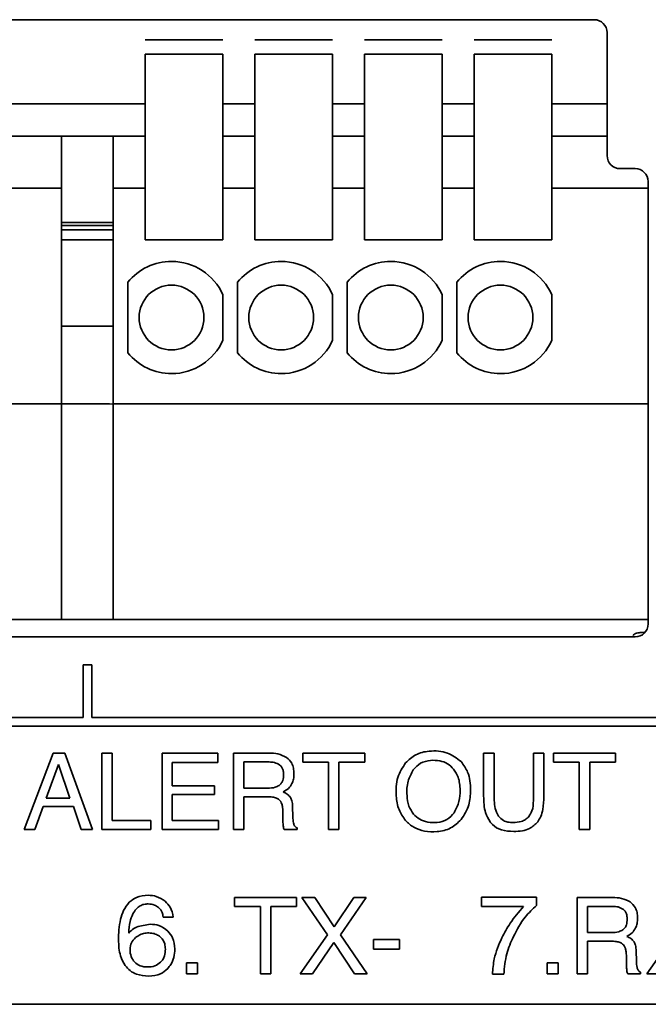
# Model space of a CAD drawing. Header units: millimetres. Extents: x -253 to 658, y -105 to 533.
# Tile 21 of 32: x 575 to 589, y 181 to 204. Entities that reach past the tile are written whole.
import ezdxf

# ---------------------------------------------------------------- set-up
doc = ezdxf.new("R2010")
doc.units = ezdxf.units.MM

msp = doc.modelspace()

# ---------------------------------------------------------------- linework, layer by layer
at = {"color": 7, "linetype": 'Continuous', "lineweight": 35}
for p, q in [((588.09132, 203.94467), (562.46132, 203.94467)), ((577.69132, 203.48101), (579.49132, 203.48101)), ((580.23132, 203.48101), (582.03132, 203.48101)), ((582.77132, 203.48101), (584.57132, 203.48101)), ((585.31132, 203.48101), (587.11132, 203.48101)), ((588.39132, 200.79467), (588.39132, 203.64467)), ((577.69132, 203.14467), (577.69132, 199.74353)), ((579.49132, 203.14467), (577.69132, 203.14467)), ((577.69132, 199.7424), (577.69132, 203.14467)), ((577.69132, 203.14467), (579.49132, 203.14467)), ((579.49132, 203.14467), (579.49132, 199.74353)), ((579.49132, 199.7424), (579.49132, 203.14467)), ((580.23132, 203.14467), (580.23132, 199.74353)), ((582.03132, 203.14467), (580.23132, 203.14467)), ((580.23132, 199.7424), (580.23132, 203.14467)), ((580.23132, 203.14467), (582.03132, 203.14467)), ((582.03132, 203.14467), (582.03132, 199.74353)), ((582.03132, 199.7424), (582.03132, 203.14467)), ((582.77132, 203.14467), (582.77132, 199.74353)), ((584.57132, 203.14467), (582.77132, 203.14467)), ((582.77132, 199.7424), (582.77132, 203.14467)), ((582.77132, 203.14467), (584.57132, 203.14467)), ((584.57132, 203.14467), (584.57132, 199.74353)), ((584.57132, 199.7424), (584.57132, 203.14467)), ((585.31132, 203.14467), (585.31132, 199.74353)), ((587.11132, 203.14467), (585.31132, 203.14467)), ((585.31132, 199.7424), (585.31132, 203.14467)), ((585.31132, 203.14467), (587.11132, 203.14467)), ((587.11132, 203.14467), (587.11132, 199.74353)), ((587.11132, 199.7424), (587.11132, 203.14467)), ((577.69132, 201.99467), (573.16132, 201.99467)), ((580.23132, 201.99467), (579.49132, 201.99467)), ((582.77132, 201.99467), (582.03132, 201.99467)), ((585.31132, 201.99467), (584.57132, 201.99467)), ((588.39132, 201.99467), (587.11132, 201.99467)), ((575.75132, 201.24467), (572.75132, 201.24467)), ((573.16132, 201.24467), (577.69132, 201.24467)), ((575.75132, 201.09646), (575.75132, 201.24467)), ((577.69132, 201.24467), (576.95132, 201.24467)), ((576.95132, 201.24467), (576.95132, 201.09646)), ((580.23132, 201.24467), (579.49132, 201.24467)), ((579.49132, 201.24467), (580.23132, 201.24467)), ((582.77132, 201.24467), (582.03132, 201.24467)), ((582.03132, 201.24467), (582.77132, 201.24467)), ((585.31132, 201.24467), (584.57132, 201.24467)), ((584.57132, 201.24467), (585.31132, 201.24467)), ((588.39132, 201.24467), (587.11132, 201.24467)), ((587.11132, 201.24467), (588.39132, 201.24467)), ((575.75132, 200.04467), (575.75132, 201.09646)), ((576.95132, 201.09646), (576.95132, 200.04467)), ((589.04132, 200.49467), (588.69132, 200.49467)), ((589.34132, 189.94467), (589.34132, 200.19467)), ((572.75132, 200.04467), (575.75132, 200.04467)), ((575.75132, 199.74467), (575.75132, 200.04467)), ((576.95132, 200.04467), (577.69132, 200.04467)), ((576.95132, 200.04467), (576.95132, 199.74467)), ((579.49132, 200.04467), (580.23132, 200.04467)), ((582.03132, 200.04467), (582.77132, 200.04467)), ((584.57132, 200.04467), (585.31132, 200.04467)), ((587.11132, 200.04467), (589.34132, 200.04467)), ((575.75132, 195.14467), (575.75132, 199.74467)), ((576.95132, 195.14467), (576.95132, 199.74467)), ((577.69132, 199.7424), (577.69132, 198.84681)), ((579.49132, 198.84681), (579.49132, 199.7424)), ((580.23132, 199.7424), (580.23132, 198.84681)), ((582.03132, 198.84681), (582.03132, 199.7424)), ((582.77132, 199.7424), (582.77132, 198.84681)), ((584.57132, 198.84681), (584.57132, 199.7424)), ((585.31132, 199.7424), (585.31132, 198.84681)), ((587.11132, 198.84681), (587.11132, 199.7424)), ((576.95132, 199.24467), (575.75132, 199.24467)), ((576.95132, 199.17967), (575.75132, 199.17967)), ((576.95132, 199.07967), (575.75132, 199.07967)), ((576.36132, 198.84467), (575.75132, 198.84467)), ((576.36132, 198.84467), (576.95132, 198.84467)), ((577.69132, 198.84681), (579.49132, 198.84681)), ((580.23132, 198.84681), (582.03132, 198.84681)), ((582.77132, 198.84681), (584.57132, 198.84681)), ((585.31132, 198.84681), (587.11132, 198.84681)), ((577.29132, 197.86315), (577.29132, 196.2262)), ((579.83132, 197.86315), (579.83132, 196.2262)), ((582.37132, 197.86315), (582.37132, 196.2262)), ((584.91132, 197.86315), (584.91132, 196.2262)), ((579.49132, 196.52132), (579.49132, 197.56803)), ((582.03132, 196.52132), (582.03132, 197.56803)), ((584.57132, 196.52132), (584.57132, 197.56803)), ((587.11132, 196.52132), (587.11132, 197.56803)), ((576.36132, 196.84467), (575.75132, 196.84467)), ((576.95132, 196.84467), (576.36132, 196.84467)), ((575.75132, 195.04467), (562.59132, 195.04467)), ((575.75132, 195.04467), (575.75132, 195.14467)), ((576.86132, 195.04467), (575.75132, 195.04467)), ((575.75132, 190.34467), (575.75132, 195.04467)), ((576.95132, 195.04061), (576.86132, 195.04467)), ((576.95132, 195.14467), (576.95132, 195.04467)), ((589.34132, 195.04467), (576.95132, 195.04467)), ((576.95132, 190.34467), (576.95132, 195.04467)), ((575.75132, 190.04467), (575.75132, 190.34467)), ((576.95132, 190.34467), (576.95132, 190.04467)), ((589.34132, 190.04467), (562.16132, 190.04467)), ((562.46132, 189.64467), (589.04132, 189.64467)), ((589.26493, 189.74467), (589.16114, 189.74467)), ((576.45722, 188.99468), (576.25722, 188.99468)), ((576.25722, 188.99468), (576.25722, 187.77705)), ((576.45722, 187.77705), (576.45722, 188.99468)), ((576.25722, 187.77705), (558.04791, 187.77705)), ((602.18133, 187.77705), (576.45722, 187.77705)), ((602.18133, 187.57705), (558.04791, 187.57705)), ((575.55548, 186.95225), (574.88988, 185.18216)), ((575.82798, 186.95225), (575.55548, 186.95225)), ((576.46946, 185.18216), (575.82798, 186.95225)), ((576.92766, 186.95225), (576.6865, 186.95225)), ((576.6865, 186.95225), (576.6865, 185.18216)), ((576.92766, 185.39196), (576.92766, 186.95225)), ((579.37299, 186.95225), (578.0828, 186.95225)), ((578.0828, 186.95225), (578.0828, 185.18216)), ((579.37299, 186.7352), (579.37299, 186.95225)), ((580.55707, 186.95225), (579.73713, 186.95225)), ((579.73713, 186.95225), (579.73713, 185.18216)), ((582.77812, 186.95225), (581.34083, 186.95225)), ((581.34083, 186.95225), (581.34083, 186.74244)), ((582.77812, 186.74244), (582.77812, 186.95225)), ((585.77811, 186.95225), (585.53213, 186.95225)), ((585.53213, 186.95225), (585.53213, 185.95627)), ((585.77811, 185.85739), (585.77811, 186.95225)), ((586.92843, 186.95225), (586.68486, 186.95225)), ((586.68486, 186.95225), (586.68486, 185.85739)), ((586.92843, 185.95627), (586.92843, 186.95225)), ((588.58758, 186.95225), (587.15029, 186.95225)), ((587.15029, 186.95225), (587.15029, 186.74244)), ((588.58758, 186.74244), (588.58758, 186.95225)), ((575.68088, 186.68938), (575.39631, 185.90804)), ((575.94856, 185.90804), (575.68088, 186.68938)), ((578.31672, 186.19742), (578.31672, 186.7352)), ((578.31672, 186.7352), (579.37299, 186.7352)), ((579.97588, 186.74726), (579.97588, 186.14196)), ((580.56189, 186.74726), (579.97588, 186.74726)), ((581.34083, 186.74244), (581.93889, 186.74244)), ((581.93889, 186.74244), (581.93889, 185.18216)), ((582.18005, 185.18216), (582.18005, 186.74244)), ((582.18005, 186.74244), (582.77812, 186.74244)), ((587.15029, 186.74244), (587.74836, 186.74244)), ((587.74836, 186.74244), (587.74836, 185.18216)), ((587.98951, 185.18216), (587.98951, 186.74244)), ((587.98951, 186.74244), (588.58758, 186.74244)), ((579.2934, 186.19742), (578.31672, 186.19742)), ((579.2934, 185.99244), (579.2934, 186.19742)), ((578.31672, 185.39196), (578.31672, 185.99244)), ((578.31672, 185.99244), (579.2934, 185.99244)), ((579.97588, 186.14196), (580.53054, 186.14196)), ((579.97588, 185.18216), (579.97588, 185.9418)), ((579.97588, 185.9418), (580.52089, 185.9418)), ((575.13345, 185.18216), (575.32638, 185.7127)), ((575.32638, 185.7127), (576.02814, 185.7127)), ((575.39631, 185.90804), (575.94856, 185.90804)), ((576.02814, 185.7127), (576.2066, 185.18216)), ((581.11414, 185.47878), (581.10449, 185.71752)), ((580.88263, 185.52701), (580.88263, 185.3799)), ((577.82476, 185.39196), (576.92766, 185.39196)), ((577.82476, 185.18216), (577.82476, 185.39196)), ((579.39228, 185.39196), (578.31672, 185.39196)), ((579.39228, 185.18216), (579.39228, 185.39196)), ((574.88988, 185.18216), (575.13345, 185.18216)), ((576.2066, 185.18216), (576.46946, 185.18216)), ((576.6865, 185.18216), (577.82476, 185.18216)), ((578.0828, 185.18216), (579.39228, 185.18216)), ((579.73713, 185.18216), (579.97588, 185.18216)), ((580.91157, 185.18216), (581.20819, 185.18216)), ((581.20819, 185.18216), (581.20819, 185.22074)), ((581.93889, 185.18216), (582.18005, 185.18216)), ((587.74836, 185.18216), (587.98951, 185.18216)), ((581.19923, 183.60637), (579.76194, 183.60637)), ((579.76194, 183.60637), (579.76194, 183.39656)), ((581.19923, 183.39656), (581.19923, 183.60637)), ((581.61884, 183.60637), (581.31981, 183.60637)), ((581.31981, 183.60637), (581.91306, 182.74303)), ((582.07222, 182.92872), (581.61884, 183.60637)), ((582.52077, 183.60637), (582.07222, 182.92872)), ((582.21209, 182.74303), (582.8074, 183.60637)), ((582.8074, 183.60637), (582.52077, 183.60637)), ((586.75893, 183.6136), (585.47838, 183.6136)), ((585.47838, 183.6136), (585.47838, 183.39656)), ((586.75893, 183.4255), (586.75893, 183.6136)), ((588.51696, 183.60637), (587.69703, 183.60637)), ((587.69703, 183.60637), (587.69703, 181.83628)), ((579.76194, 183.39656), (580.36001, 183.39656)), ((580.36001, 183.39656), (580.36001, 181.83628)), ((580.60116, 181.83628), (580.60116, 183.39656)), ((580.60116, 183.39656), (581.19923, 183.39656)), ((585.47838, 183.39656), (586.45748, 183.39656)), ((587.93577, 183.40139), (587.93577, 182.79608)), ((588.52178, 183.40139), (587.93577, 183.40139)), ((577.80857, 182.98901), (577.52745, 182.9394)), ((578.10485, 183.15541), (578.34118, 183.15541)), ((581.91306, 182.74303), (581.28123, 181.83628)), ((582.83427, 181.83628), (582.21209, 182.74303)), ((587.93577, 182.79608), (588.49043, 182.79608)), ((589.94461, 182.74303), (589.31278, 181.83628)), ((581.57061, 181.83628), (582.05982, 182.56457)), ((582.05982, 182.56457), (582.53731, 181.83628)), ((583.58393, 182.63451), (582.98104, 182.63451)), ((582.98104, 182.63451), (582.98104, 182.41023)), ((583.58393, 182.41023), (583.58393, 182.63451)), ((587.93577, 181.83628), (587.93577, 182.59592)), ((587.93577, 182.59592), (588.48079, 182.59592)), ((582.98104, 182.41023), (583.58393, 182.41023)), ((589.07403, 182.1329), (589.06438, 182.37165)), ((578.90066, 182.09673), (578.64779, 182.09673)), ((578.64779, 182.09673), (578.64779, 181.83628)), ((578.90066, 181.83628), (578.90066, 182.09673)), ((587.25812, 182.09673), (587.00491, 182.09673)), ((587.00491, 182.09673), (587.00491, 181.83628)), ((587.25812, 181.83628), (587.25812, 182.09673)), ((588.84252, 182.18113), (588.84252, 182.03403)), ((578.64779, 181.83628), (578.90066, 181.83628)), ((580.36001, 181.83628), (580.60116, 181.83628)), ((581.28123, 181.83628), (581.57061, 181.83628)), ((582.53731, 181.83628), (582.83427, 181.83628)), ((585.73642, 181.82904), (585.99928, 181.82904)), ((587.00491, 181.83628), (587.25812, 181.83628)), ((587.69703, 181.83628), (587.93577, 181.83628)), ((588.87146, 181.83628), (589.16808, 181.83628)), ((589.16808, 181.83628), (589.16808, 181.87486)), ((589.31278, 181.83628), (589.60216, 181.83628)), ((558.04791, 181.13307), (602.18133, 181.13307))]:
    msp.add_line(p, q, dxfattribs=at)
for centre, radius, start, end in [((588.09132, 203.64467), 0.3, 0, 90), ((588.69132, 200.79467), 0.3, 180, 270), ((589.04132, 200.19467), 0.3, 0, 90), ((578.30132, 197.04467), 1.3, 90, 140.979712), ((578.30132, 197.04467), 1.3, 23.739593, 90), ((580.84132, 197.04467), 1.3, 90, 140.979712), ((580.84132, 197.04467), 1.3, 23.739593, 90), ((583.38132, 197.04467), 1.3, 90, 140.979712), ((583.38132, 197.04467), 1.3, 23.739593, 90), ((585.92132, 197.04467), 1.3, 90, 140.979712), ((585.92132, 197.04467), 1.3, 23.739593, 90), ((578.30132, 197.04467), 0.75, 90, 180), ((578.30132, 197.04467), 0.75, 360, 90), ((580.84132, 197.04467), 0.75, 90, 180), ((580.84132, 197.04467), 0.75, 360, 90), ((583.38132, 197.04467), 0.75, 90, 180), ((583.38132, 197.04467), 0.75, 360, 90), ((585.92132, 197.04467), 0.75, 90, 180), ((585.92132, 197.04467), 0.75, 360, 90), ((578.30132, 197.04467), 0.75, 180, 270), ((578.30132, 197.04467), 0.75, 270, 360), ((580.84132, 197.04467), 0.75, 180, 270), ((580.84132, 197.04467), 0.75, 270, 360), ((583.38132, 197.04467), 0.75, 180, 270), ((583.38132, 197.04467), 0.75, 270, 360), ((585.92132, 197.04467), 0.75, 180, 270), ((585.92132, 197.04467), 0.75, 270, 360), ((578.30132, 197.04467), 1.3, 270, 336.260407), ((580.84132, 197.04467), 1.3, 270, 336.260407), ((583.38132, 197.04467), 1.3, 270, 336.260407), ((585.92132, 197.04467), 1.3, 270, 336.260407), ((578.30132, 197.04467), 1.3, 219.020288, 270), ((580.84132, 197.04467), 1.3, 219.020288, 270), ((583.38132, 197.04467), 1.3, 219.020288, 270), ((585.92132, 197.04467), 1.3, 219.020288, 270), ((589.04132, 189.94467), 0.3, 270, 0)]:
    msp.add_arc(centre, radius, start, end, dxfattribs=at)
for points, knots in [([(589.16114, 189.74467), (589.12111, 189.74139), (589.05618, 189.73607), (589.0054, 189.69659), (588.98592, 189.68145)], [0, 0, 0, 0, 0.61649352, 1, 1, 1, 1]), ([(580.96703, 186.85096), (580.90129, 186.88339), (580.77197, 186.94717), (580.62789, 186.95057), (580.55707, 186.95225)], [0, 0, 0, 0, 0.50839969, 1, 1, 1, 1]), ([(581.13825, 186.47476), (581.13592, 186.51916), (581.13153, 186.60303), (581.08483, 186.74224), (581.01115, 186.81024), (580.96703, 186.85096)], [0, 0, 0, 0, 0.311030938, 0.587429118, 1, 1, 1, 1]), ([(585.00882, 186.75691), (584.90803, 186.83322), (584.69112, 186.99744), (584.30293, 187.01622), (583.95181, 186.94216), (583.7984, 186.79827), (583.72345, 186.72797)], [0, 0, 0, 0, 0.261929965, 0.563682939, 0.786833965, 1, 1, 1, 1]), ([(580.80925, 186.67733), (580.76989, 186.69971), (580.6931, 186.74338), (580.60489, 186.74599), (580.56189, 186.74726)], [0, 0, 0, 0, 0.51253301, 1, 1, 1, 1]), ([(580.8971, 186.45305), (580.89591, 186.481), (580.8937, 186.53312), (580.87084, 186.60443), (580.83961, 186.6512), (580.81608, 186.67145), (580.80925, 186.67733)], [0, 0, 0, 0, 0.3358261, 0.62641813, 0.89151436, 1, 1, 1, 1]), ([(583.72345, 186.72797), (583.65443, 186.61894), (583.50706, 186.38612), (583.49263, 185.99544), (583.54658, 185.64388), (583.66487, 185.47307), (583.72104, 185.39196)], [0, 0, 0, 0, 0.2666365, 0.5693313, 0.79550957, 1, 1, 1, 1]), ([(584.83519, 186.58086), (584.79117, 186.62644), (584.70279, 186.71795), (584.51031, 186.78439), (584.29566, 186.79223), (584.06295, 186.73762), (583.95321, 186.62104), (583.8995, 186.56398)], [0, 0, 0, 0, 0.17679238, 0.35501059, 0.5564954, 0.78294251, 1, 1, 1, 1]), ([(585.23068, 186.09614), (585.22269, 186.24069), (585.20926, 186.48382), (585.06664, 186.67812), (585.00882, 186.75691)], [0, 0, 0, 0, 0.59452942, 1, 1, 1, 1]), ([(580.79581, 186.20466), (580.81323, 186.22025), (580.84891, 186.25219), (580.8899, 186.33793), (580.89426, 186.40773), (580.8971, 186.45305)], [0, 0, 0, 0, 0.25076382, 0.51353081, 1, 1, 1, 1]), ([(580.88986, 186.05273), (580.93202, 186.07796), (581.01367, 186.12682), (581.09195, 186.23687), (581.13238, 186.35529), (581.13623, 186.43369), (581.13825, 186.47476)], [0, 0, 0, 0, 0.28234037, 0.54681139, 0.7625846, 1, 1, 1, 1]), ([(583.8995, 186.56398), (583.85403, 186.47892), (583.75509, 186.29385), (583.7474, 185.99807), (583.78295, 185.73026), (583.86733, 185.59993), (583.90673, 185.53907)], [0, 0, 0, 0, 0.264119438, 0.57466483, 0.801391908, 1, 1, 1, 1]), ([(584.98711, 186.09373), (584.98105, 186.19718), (584.97072, 186.37351), (584.87482, 186.52023), (584.83519, 186.58086)], [0, 0, 0, 0, 0.58671621, 1, 1, 1, 1]), ([(580.53054, 186.14196), (580.58907, 186.14314), (580.68279, 186.14502), (580.76496, 186.18838), (580.79581, 186.20466)], [0, 0, 0, 0, 0.62457085, 1, 1, 1, 1]), ([(580.52089, 185.9418), (580.56091, 185.94055), (580.63346, 185.93829), (580.72496, 185.91432), (580.79109, 185.87865), (580.81714, 185.8463), (580.82957, 185.83087)], [0, 0, 0, 0, 0.35159878, 0.637398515, 0.826956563, 1, 1, 1, 1]), ([(581.05626, 185.92492), (581.03264, 185.95314), (580.98662, 186.00813), (580.92154, 186.03813), (580.88986, 186.05273)], [0, 0, 0, 0, 0.5131213, 1, 1, 1, 1]), ([(581.10449, 185.71752), (581.10302, 185.76156), (581.10059, 185.8343), (581.0688, 185.89928), (581.05626, 185.92492)], [0, 0, 0, 0, 0.60537649, 1, 1, 1, 1]), ([(584.84724, 185.57283), (584.8921, 185.65824), (584.97792, 185.82164), (584.98414, 186.00582), (584.98711, 186.09373)], [0, 0, 0, 0, 0.522708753, 1, 1, 1, 1]), ([(585.00882, 185.41125), (585.07996, 185.52243), (585.21405, 185.73197), (585.22537, 185.9798), (585.23068, 186.09614)], [0, 0, 0, 0, 0.530576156, 1, 1, 1, 1]), ([(585.53213, 185.95627), (585.53515, 185.82509), (585.54002, 185.61376), (585.64095, 185.43022), (585.67923, 185.36061)], [0, 0, 0, 0, 0.6207596, 1, 1, 1, 1]), ([(586.78373, 185.36061), (586.80889, 185.40188), (586.86272, 185.49019), (586.91779, 185.69261), (586.92421, 185.85192), (586.92843, 185.95627)], [0, 0, 0, 0, 0.232282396, 0.497130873, 1, 1, 1, 1]), ([(580.82957, 185.83087), (580.83893, 185.81253), (580.86054, 185.7702), (580.87898, 185.66679), (580.88115, 185.5835), (580.88263, 185.52701)], [0, 0, 0, 0, 0.19733571, 0.45554666, 1, 1, 1, 1]), ([(585.87457, 185.49566), (585.84366, 185.55356), (585.78324, 185.66671), (585.77979, 185.79483), (585.77811, 185.85739)], [0, 0, 0, 0, 0.51168358, 1, 1, 1, 1]), ([(586.68486, 185.85739), (586.68201, 185.7738), (586.67736, 185.63715), (586.60459, 185.52307), (586.57634, 185.47878)], [0, 0, 0, 0, 0.611759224, 1, 1, 1, 1]), ([(581.1262, 185.33408), (581.12237, 185.35705), (581.11439, 185.40494), (581.11422, 185.45351), (581.11414, 185.47878)], [0, 0, 0, 0, 0.47958797, 1, 1, 1, 1]), ([(583.90673, 185.53907), (583.95199, 185.49542), (584.04505, 185.40566), (584.24415, 185.34624), (584.46082, 185.33577), (584.69297, 185.3951), (584.79618, 185.514), (584.84724, 185.57283)], [0, 0, 0, 0, 0.17457385, 0.35900894, 0.56641147, 0.78546349, 1, 1, 1, 1]), ([(586.20978, 185.34373), (586.1707, 185.34581), (586.09658, 185.34975), (585.973, 185.3915), (585.91154, 185.45654), (585.87457, 185.49566)], [0, 0, 0, 0, 0.30774156, 0.58365762, 1, 1, 1, 1]), ([(586.57634, 185.47878), (586.55201, 185.45554), (586.50193, 185.40768), (586.37615, 185.35368), (586.27516, 185.34764), (586.20978, 185.34373)], [0, 0, 0, 0, 0.24971713, 0.51420138, 1, 1, 1, 1]), ([(580.88263, 185.3799), (580.8829, 185.35837), (580.88338, 185.32131), (580.88698, 185.28443), (580.88848, 185.26897)], [0, 0, 0, 0, 0.58097762, 1, 1, 1, 1]), ([(580.88848, 185.26897), (580.89109, 185.25135), (580.89551, 185.22149), (580.9069, 185.19359), (580.91157, 185.18216)], [0, 0, 0, 0, 0.59012516, 1, 1, 1, 1]), ([(581.20819, 185.22074), (581.19746, 185.22664), (581.17552, 185.23869), (581.14431, 185.27703), (581.13332, 185.31166), (581.1262, 185.33408)], [0, 0, 0, 0, 0.25221184, 0.51585789, 1, 1, 1, 1]), ([(583.72104, 185.39196), (583.7826, 185.33391), (583.90801, 185.21563), (584.17198, 185.13402), (584.46376, 185.12295), (584.77703, 185.19229), (584.93266, 185.33931), (585.00882, 185.41125)], [0, 0, 0, 0, 0.174728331, 0.355965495, 0.560061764, 0.784725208, 1, 1, 1, 1]), ([(585.67923, 185.36061), (585.69735, 185.33893), (585.76707, 185.25545), (585.95549, 185.15258), (586.13268, 185.14206), (586.22907, 185.13634)], [0, 0, 0, 0, 0.13796633, 0.53109522, 1, 1, 1, 1]), ([(586.22907, 185.13634), (586.29557, 185.13939), (586.41971, 185.1451), (586.62295, 185.20309), (586.72434, 185.30242), (586.78373, 185.36061)], [0, 0, 0, 0, 0.32337076, 0.60362202, 1, 1, 1, 1]), ([(577.7624, 183.65942), (577.66781, 183.65243), (577.50456, 183.64036), (577.3771, 183.54003), (577.3235, 183.49785)], [0, 0, 0, 0, 0.5795051, 1, 1, 1, 1]), ([(578.15308, 183.51955), (578.08736, 183.56448), (577.96873, 183.64559), (577.82605, 183.65515), (577.7624, 183.65942)], [0, 0, 0, 0, 0.55390713, 1, 1, 1, 1]), ([(577.3235, 183.49785), (577.27504, 183.43629), (577.18158, 183.31758), (577.14064, 183.1723), (577.12093, 183.10235)], [0, 0, 0, 0, 0.51854873, 1, 1, 1, 1]), ([(577.40549, 183.22534), (577.42872, 183.26471), (577.47258, 183.33906), (577.56538, 183.41402), (577.66345, 183.45342), (577.72744, 183.45728), (577.76034, 183.45926)], [0, 0, 0, 0, 0.30374689, 0.57356313, 0.78081575, 1, 1, 1, 1]), ([(577.76034, 183.45926), (577.8098, 183.45471), (577.89819, 183.44658), (577.96991, 183.39511), (578.00149, 183.37245)], [0, 0, 0, 0, 0.55964106, 1, 1, 1, 1]), ([(578.34118, 183.15541), (578.32569, 183.23455), (578.29816, 183.37525), (578.19723, 183.47563), (578.15308, 183.51955)], [0, 0, 0, 0, 0.5624904, 1, 1, 1, 1]), ([(586.21977, 182.701), (586.3032, 182.86012), (586.44517, 183.13088), (586.66732, 183.33949), (586.75893, 183.4255)], [0, 0, 0, 0, 0.5876613, 1, 1, 1, 1]), ([(588.92693, 183.50508), (588.86118, 183.53751), (588.73186, 183.6013), (588.58779, 183.6047), (588.51696, 183.60637)], [0, 0, 0, 0, 0.50839969, 1, 1, 1, 1]), ([(589.09815, 183.12888), (589.09582, 183.17328), (589.09142, 183.25715), (589.04473, 183.39636), (588.97105, 183.46436), (588.92693, 183.50508)], [0, 0, 0, 0, 0.311030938, 0.587429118, 1, 1, 1, 1]), ([(577.30903, 182.78161), (577.31297, 182.87187), (577.31968, 183.02587), (577.38037, 183.16694), (577.40549, 183.22534)], [0, 0, 0, 0, 0.58606076, 1, 1, 1, 1]), ([(578.00149, 183.37245), (578.01869, 183.35621), (578.05205, 183.32469), (578.09501, 183.25202), (578.10107, 183.19252), (578.10485, 183.15541)], [0, 0, 0, 0, 0.28570373, 0.55449753, 1, 1, 1, 1]), ([(586.45748, 183.39656), (586.34765, 183.27157), (586.1522, 183.04914), (586.014, 182.78764), (585.95346, 182.67309)], [0, 0, 0, 0, 0.5619414, 1, 1, 1, 1]), ([(588.76914, 183.33145), (588.72978, 183.35383), (588.65299, 183.3975), (588.56478, 183.40011), (588.52178, 183.40139)], [0, 0, 0, 0, 0.51253301, 1, 1, 1, 1]), ([(588.85699, 183.10717), (588.8558, 183.13512), (588.85359, 183.18725), (588.83074, 183.25855), (588.79951, 183.30533), (588.77597, 183.32557), (588.76914, 183.33145)], [0, 0, 0, 0, 0.3358261, 0.62641813, 0.89151436, 1, 1, 1, 1]), ([(577.12093, 183.10235), (577.10554, 183.02045), (577.07605, 182.86342), (577.07378, 182.7037), (577.0727, 182.62727)], [0, 0, 0, 0, 0.52153625, 1, 1, 1, 1]), ([(578.21716, 182.82847), (578.15122, 182.88002), (578.03027, 182.97457), (577.87788, 182.98449), (577.80857, 182.98901)], [0, 0, 0, 0, 0.54521586, 1, 1, 1, 1]), ([(588.7557, 182.85878), (588.77313, 182.87438), (588.80881, 182.90631), (588.84979, 182.99205), (588.85415, 183.06185), (588.85699, 183.10717)], [0, 0, 0, 0, 0.25076382, 0.51353081, 1, 1, 1, 1]), ([(588.84976, 182.70685), (588.89192, 182.73208), (588.97357, 182.78094), (589.05184, 182.89099), (589.09227, 183.00942), (589.09613, 183.08781), (589.09815, 183.12888)], [0, 0, 0, 0, 0.28234037, 0.54681139, 0.7625846, 1, 1, 1, 1]), ([(577.52745, 182.9394), (577.48171, 182.91763), (577.39906, 182.87829), (577.33683, 182.81146), (577.30903, 182.78161)], [0, 0, 0, 0, 0.55332356, 1, 1, 1, 1]), ([(578.1579, 182.41264), (578.15541, 182.45268), (578.15065, 182.52922), (578.10212, 182.63381), (578.02468, 182.71376), (577.92353, 182.76759), (577.80612, 182.78952), (577.68471, 182.78519), (577.56609, 182.75066), (577.50101, 182.70391), (577.46819, 182.68033)], [0, 0, 0, 0, 0.128401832, 0.245470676, 0.362800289, 0.481454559, 0.608880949, 0.74325215, 0.870519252, 1, 1, 1, 1]), ([(578.3777, 182.41747), (578.37007, 182.50552), (578.35671, 182.6596), (578.25902, 182.77781), (578.21716, 182.82847)], [0, 0, 0, 0, 0.57148898, 1, 1, 1, 1]), ([(588.49043, 182.79608), (588.54896, 182.79726), (588.64268, 182.79914), (588.72485, 182.8425), (588.7557, 182.85878)], [0, 0, 0, 0, 0.62457085, 1, 1, 1, 1]), ([(577.0727, 182.62727), (577.0776, 182.49991), (577.08573, 182.28863), (577.18686, 182.10468), (577.22704, 182.03162)], [0, 0, 0, 0, 0.60278147, 1, 1, 1, 1]), ([(577.46819, 182.68033), (577.43168, 182.64229), (577.35824, 182.56576), (577.33241, 182.40033), (577.35527, 182.24027), (577.44024, 182.10068), (577.5783, 182.01209), (577.74453, 181.99116), (577.91534, 182.00886), (578.00493, 182.07523), (578.04697, 182.10637)], [0, 0, 0, 0, 0.1205156, 0.24244291, 0.37415514, 0.493372, 0.61230596, 0.74358083, 0.87968719, 1, 1, 1, 1]), ([(585.95346, 182.67309), (585.88385, 182.51382), (585.76561, 182.24328), (585.74493, 181.94976), (585.73642, 181.82904)], [0, 0, 0, 0, 0.58872574, 1, 1, 1, 1]), ([(585.99928, 181.82904), (586.01343, 181.98946), (586.04014, 182.29226), (586.16232, 182.57027), (586.21977, 182.701)], [0, 0, 0, 0, 0.52975243, 1, 1, 1, 1]), ([(588.48079, 182.59592), (588.5208, 182.59467), (588.59335, 182.59241), (588.68485, 182.56844), (588.75099, 182.53277), (588.77704, 182.50043), (588.78947, 182.48499)], [0, 0, 0, 0, 0.35159878, 0.63739851, 0.82695656, 1, 1, 1, 1]), ([(589.01615, 182.57904), (588.99254, 182.60726), (588.94651, 182.66225), (588.88144, 182.69225), (588.84976, 182.70685)], [0, 0, 0, 0, 0.5131213, 1, 1, 1, 1]), ([(589.06438, 182.37165), (589.06291, 182.41568), (589.06048, 182.48842), (589.0287, 182.5534), (589.01615, 182.57904)], [0, 0, 0, 0, 0.60537649, 1, 1, 1, 1]), ([(578.04697, 182.10637), (578.0661, 182.12808), (578.10501, 182.17223), (578.14931, 182.2767), (578.15455, 182.35963), (578.1579, 182.41264)], [0, 0, 0, 0, 0.25873839, 0.52615153, 1, 1, 1, 1]), ([(578.21233, 181.96168), (578.23684, 181.99101), (578.30041, 182.06706), (578.3657, 182.22362), (578.37359, 182.351), (578.3777, 182.41747)], [0, 0, 0, 0, 0.2308462, 0.598656, 1, 1, 1, 1]), ([(588.78947, 182.48499), (588.79883, 182.46665), (588.82043, 182.42432), (588.83887, 182.32091), (588.84105, 182.23763), (588.84252, 182.18113)], [0, 0, 0, 0, 0.19733571, 0.45554666, 1, 1, 1, 1]), ([(589.08609, 181.98821), (589.08226, 182.01118), (589.07428, 182.05907), (589.07412, 182.10763), (589.07403, 182.1329)], [0, 0, 0, 0, 0.47958797, 1, 1, 1, 1]), ([(577.22704, 182.03162), (577.26334, 181.98962), (577.33584, 181.90575), (577.52232, 181.80489), (577.67494, 181.79312), (577.77205, 181.78564)], [0, 0, 0, 0, 0.26729766, 0.53376503, 1, 1, 1, 1]), ([(577.77205, 181.78564), (577.8678, 181.7936), (578.03422, 181.80745), (578.15924, 181.91571), (578.21233, 181.96168)], [0, 0, 0, 0, 0.57537789, 1, 1, 1, 1]), ([(588.84252, 182.03403), (588.8428, 182.01249), (588.84327, 181.97543), (588.84687, 181.93855), (588.84838, 181.92309)], [0, 0, 0, 0, 0.58097762, 1, 1, 1, 1]), ([(588.84838, 181.92309), (588.85098, 181.90547), (588.8554, 181.87561), (588.86679, 181.84771), (588.87146, 181.83628)], [0, 0, 0, 0, 0.59012516, 1, 1, 1, 1]), ([(589.16808, 181.87486), (589.15735, 181.88076), (589.13541, 181.89282), (589.10421, 181.93116), (589.09321, 181.96579), (589.08609, 181.98821)], [0, 0, 0, 0, 0.25221184, 0.51585789, 1, 1, 1, 1])]:
    msp.add_open_spline(points, degree=3, knots=knots, dxfattribs=at)

doc.saveas('drawing.dxf')
